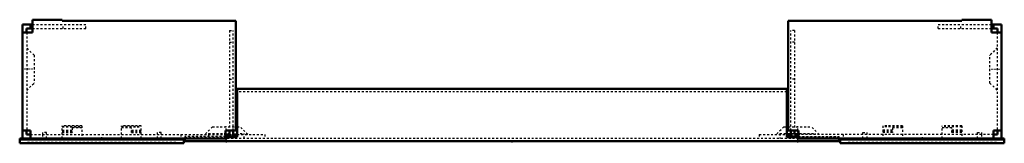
# Model space of a CAD drawing. Header units: millimetres. Extents: x 0 to 2519, y 0 to 1569.
# Tile 4 of 6: x 741 to 1239, y 967 to 1030. Entities that reach past the tile are written whole.
import ezdxf

# ---------------------------------------------------------------- set-up
doc = ezdxf.new("R2010")
doc.units = ezdxf.units.MM
doc.linetypes.add('Center', pattern=[1.5, 0.45, -0.5, 0.05, -0.5])
doc.linetypes.add('Dashed', pattern=[2, 1, -1])
for name, color, linetype, lineweight in [('2d ConnectionPoints', 7, 'Continuous', 50), ('AM_0', 7, 'Continuous', 50), ('AM_7', 7, 'Center', 25), ('AM_9', 6, 'Dashed', 25)]:
    doc.layers.add(name, color=color, linetype=linetype, lineweight=lineweight)

# ---------------------------------------------------------------- blocks, each defined once
blk = doc.blocks.new('46_PF1050_0__P3_3_0_in_PF1050_0__1300')
at = {"layer": 'AM_0'}
for p, q in [((1155.95, 969.9), (1155.95, 967.4)), ((1238.95, 969.4), (1155.95, 969.4)), ((1155.95, 967.4), (1238.95, 967.4)), ((1233.45, 969.9), (1238.95, 969.9)), ((1238.95, 969.9), (1238.95, 967.4))]:
    blk.add_line(p, q, dxfattribs=at)
at = {"layer": 'AM_9'}
for p, q in [((1187.45, 976.2), (1177.45, 976.2)), ((1177.45, 976.2), (1177.45, 969.9)), ((1187.45, 976.2), (1187.45, 969.9)), ((1217.45, 976.2), (1207.45, 976.2)), ((1207.45, 969.9), (1207.45, 976.2)), ((1217.45, 976.2), (1217.45, 969.9)), ((1167.45, 969.9), (1167.45, 972.9)), ((1167.45, 972.9), (1169.45, 972.9)), ((1169.45, 972.9), (1169.45, 969.9)), ((1187.45, 976.01), (1177.45, 976.01)), ((1187.45, 975.67), (1177.45, 975.67)), ((1182.45, 974.12), (1177.45, 974.12)), ((1182.45, 973.37), (1177.45, 973.37)), ((1182.45, 972.94), (1177.45, 972.94)), ((1182.45, 975.24), (1182.45, 972.94)), ((1187.45, 975.24), (1182.45, 975.24)), ((1217.45, 976.01), (1207.45, 976.01)), ((1217.45, 975.67), (1207.45, 975.67)), ((1212.45, 975.24), (1207.45, 975.24)), ((1212.45, 972.94), (1212.45, 975.24)), ((1217.45, 974.12), (1212.45, 974.12)), ((1217.45, 973.37), (1212.45, 973.37)), ((1217.45, 972.94), (1212.45, 972.94)), ((1225.45, 972.9), (1227.45, 972.9)), ((1225.45, 969.9), (1225.45, 972.9)), ((1227.45, 972.9), (1227.45, 971.9)), ((1159.95, 967.9), (1159.95, 967.4)), ((1159.95, 967.9), (1234.95, 967.9)), ((1234.95, 967.9), (1234.95, 967.4))]:
    blk.add_line(p, q, dxfattribs=at)
blk = doc.blocks.new('47_PF1050_0__P5_3_0_in_PF1050_0__1300')
at = {"layer": 'AM_0'}
for p, q in [((1129.65, 973.9), (1129.65, 1029.4)), ((1129.65, 1029.4), (1217.45, 1029.4)), ((1217.45, 1029.4), (1217.45, 1029.9)), ((1217.45, 1029.9), (1232.45, 1029.9)), ((1232.45, 1029.9), (1232.45, 1023.4)), ((1232.45, 1027.4), (1237.45, 1027.4)), ((1233.45, 1025.4), (1233.45, 1027.4)), ((1237.45, 1027.4), (1237.45, 969.9)), ((1235.45, 1025.4), (1232.45, 1025.4)), ((1232.45, 1023.4), (1237.45, 1023.4)), ((1235.45, 1023.4), (1235.45, 1025.4)), ((1128.95, 975.7), (1129.65, 975.7)), ((1128.95, 971.9), (1130.9, 971.9)), ((1134.9, 973.9), (1129.65, 973.9)), ((1130.9, 970.77), (1130.9, 973.9)), ((1132.9, 973.9), (1132.9, 971.9)), ((1132.9, 971.9), (1134.9, 971.9)), ((1134.9, 973.9), (1134.9, 969.9)), ((1233.45, 973.9), (1233.45, 969.9)), ((1233.45, 973.9), (1237.45, 973.9)), ((1233.45, 971.9), (1235.45, 971.9)), ((1235.45, 971.9), (1235.45, 973.9)), ((1233.45, 969.9), (1134.9, 969.9))]:
    blk.add_line(p, q, dxfattribs=at)
at = {"layer": 'AM_7'}
blk.add_line((1231.36, 1004.9), (1237.74, 1004.9), dxfattribs=at)
at = {"layer": 'AM_9'}
for p, q in [((1205.45, 1027.4), (1232.45, 1027.4)), ((1205.45, 1025.4), (1205.45, 1027.4)), ((1216.95, 1025.4), (1216.95, 1027.4)), ((1130.9, 973.9), (1130.9, 1024.4)), ((1132.9, 1024.4), (1130.9, 1024.4)), ((1132.9, 1024.4), (1132.9, 973.9)), ((1205.45, 1025.4), (1232.45, 1025.4)), ((1235.4, 1023.4), (1235.4, 973.9)), ((1132.9, 1018.5), (1130.9, 1018.5)), ((1235.4, 1015.68), (1231.65, 1011.93)), ((1231.65, 997.87), (1231.65, 1011.93)), ((1132.9, 999.9), (1130.9, 999.9)), ((1231.65, 997.87), (1235.4, 994.12)), ((1114.95, 971.9), (1128.95, 971.9)), ((1114.95, 971.9), (1114.95, 969.9)), ((1127.42, 975.7), (1123.62, 971.9)), ((1127.42, 975.7), (1128.95, 975.7)), ((1129.65, 975.7), (1141.48, 975.7)), ((1130.9, 971.9), (1132.9, 971.9)), ((1233.45, 971.9), (1134.9, 971.9)), ((1145.28, 971.9), (1141.48, 975.7)), ((1157.45, 971.9), (1157.45, 969.9)), ((1227.45, 971.9), (1227.45, 969.9)), ((1130.9, 969.9), (1130.9, 970.77))]:
    blk.add_line(p, q, dxfattribs=at)
blk = doc.blocks.new('48_PF1050_0__P3_4_0_in_PF1050_0__1300')
at = {"layer": 'AM_0'}
for p, q in [((740.95, 969.9), (746.45, 969.9)), ((740.95, 969.9), (740.95, 967.4)), ((740.95, 969.4), (823.95, 969.4)), ((740.95, 967.4), (823.95, 967.4)), ((823.95, 969.9), (823.95, 967.4))]:
    blk.add_line(p, q, dxfattribs=at)
at = {"layer": 'AM_9'}
for p, q in [((762.45, 969.9), (762.45, 976.2)), ((772.45, 976.2), (762.45, 976.2)), ((772.45, 976.2), (772.45, 969.9)), ((802.45, 976.2), (792.45, 976.2)), ((792.45, 969.9), (792.45, 976.2)), ((802.45, 969.9), (802.45, 976.2)), ((752.45, 972.9), (752.45, 971.9)), ((754.45, 972.9), (752.45, 972.9)), ((754.45, 969.9), (754.45, 972.9)), ((762.45, 976.01), (772.45, 976.01)), ((762.45, 975.67), (772.45, 975.67)), ((762.45, 974.12), (767.45, 974.12)), ((762.45, 973.37), (767.45, 973.37)), ((762.45, 972.94), (767.45, 972.94)), ((767.45, 975.24), (767.45, 972.94)), ((772.45, 975.24), (767.45, 975.24)), ((792.45, 976.01), (802.45, 976.01)), ((792.45, 975.67), (802.45, 975.67)), ((797.45, 975.24), (792.45, 975.24)), ((797.45, 972.94), (797.45, 975.24)), ((797.45, 974.12), (802.45, 974.12)), ((797.45, 973.37), (802.45, 973.37)), ((797.45, 972.94), (802.45, 972.94)), ((810.45, 972.9), (810.45, 969.9)), ((812.45, 972.9), (810.45, 972.9)), ((812.45, 969.9), (812.45, 972.9)), ((744.95, 967.9), (819.95, 967.9)), ((744.95, 967.9), (744.95, 967.4)), ((819.95, 967.9), (819.95, 967.4))]:
    blk.add_line(p, q, dxfattribs=at)
blk = doc.blocks.new('49_PF1050_0__P5_4_0_in_PF1050_0__1300')
at = {"layer": 'AM_0'}
for p, q in [((742.45, 1027.4), (742.45, 969.9)), ((747.45, 1027.4), (742.45, 1027.4)), ((746.45, 1025.4), (746.45, 1027.4)), ((762.45, 1029.9), (747.45, 1029.9)), ((747.45, 1029.9), (747.45, 1023.4)), ((762.45, 1029.4), (762.45, 1029.9)), ((850.25, 1029.4), (762.45, 1029.4)), ((850.25, 973.9), (850.25, 1029.4)), ((742.45, 1023.4), (747.45, 1023.4)), ((744.45, 1025.4), (747.45, 1025.4)), ((744.45, 1023.4), (744.45, 1025.4)), ((742.45, 973.9), (746.45, 973.9)), ((744.45, 971.9), (744.45, 973.9)), ((746.45, 971.9), (744.45, 971.9)), ((746.45, 969.9), (746.45, 973.9)), ((845, 969.9), (845, 973.9)), ((845, 973.9), (850.25, 973.9)), ((847, 971.9), (845, 971.9)), ((847, 973.9), (847, 971.9)), ((849, 970.77), (849, 973.9)), ((849, 971.9), (850.95, 971.9)), ((850.25, 975.7), (850.95, 975.7)), ((746.45, 969.9), (845, 969.9))]:
    blk.add_line(p, q, dxfattribs=at)
at = {"layer": 'AM_7'}
blk.add_line((748.54, 1004.9), (742.16, 1004.9), dxfattribs=at)
at = {"layer": 'AM_9'}
for p, q in [((747.45, 1027.4), (774.45, 1027.4)), ((762.95, 1025.4), (762.95, 1027.4)), ((774.45, 1025.4), (774.45, 1027.4)), ((744.5, 1023.4), (744.5, 973.9)), ((747.45, 1025.4), (774.45, 1025.4)), ((847, 1024.4), (847, 973.9)), ((847, 1024.4), (849, 1024.4)), ((849, 973.9), (849, 1024.4)), ((847, 1018.5), (849, 1018.5)), ((748.25, 1011.93), (744.5, 1015.68)), ((748.25, 1011.93), (748.25, 997.87)), ((744.5, 994.12), (748.25, 997.87)), ((847, 999.9), (849, 999.9)), ((746.45, 971.9), (845, 971.9)), ((752.45, 971.9), (752.45, 969.9)), ((822.45, 971.9), (822.45, 969.9)), ((838.42, 975.7), (834.62, 971.9)), ((838.42, 975.7), (850.25, 975.7)), ((847, 971.9), (849, 971.9)), ((850.95, 975.7), (852.48, 975.7)), ((850.95, 971.9), (864.95, 971.9)), ((856.28, 971.9), (852.48, 975.7)), ((864.95, 971.9), (864.95, 969.9)), ((849, 969.9), (849, 970.77))]:
    blk.add_line(p, q, dxfattribs=at)
blk = doc.blocks.new('50_PF1050_0__P1_2_0_in_PF1050_0__1300')
at = {"layer": 'AM_0'}
for p, q in [((850.95, 994.9), (850.95, 970.57)), ((1128.95, 994.9), (850.95, 994.9)), ((1128.95, 994.9), (1128.95, 970.57)), ((824.45, 969.9), (824.45, 968.4)), ((1155.45, 968.4), (824.45, 968.4)), ((850.95, 970.77), (845, 970.77)), ((845, 970.57), (850.95, 970.57)), ((1128.95, 970.77), (1134.9, 970.77)), ((1134.9, 970.57), (1128.95, 970.57)), ((1155.45, 969.9), (1155.45, 968.4))]:
    blk.add_line(p, q, dxfattribs=at)
at = {"layer": 'AM_7'}
for p, q in [((845.45, 968.2), (845.45, 975.99)), ((1134.45, 968.2), (1134.45, 975.99))]:
    blk.add_line(p, q, dxfattribs=at)
at = {"layer": 'AM_9'}
for p, q in [((1128.95, 993.4), (850.95, 993.4)), ((836.45, 972.4), (836.45, 969.9)), ((836.45, 972.4), (854.45, 972.4)), ((854.45, 969.9), (854.45, 972.4)), ((1125.45, 972.4), (1125.45, 969.9)), ((1125.45, 972.4), (1143.45, 972.4)), ((1143.45, 969.9), (1143.45, 972.4)), ((845, 970.77), (824.45, 970.77)), ((824.45, 970.77), (824.45, 969.9)), ((824.45, 970.57), (845, 970.57)), ((1134.9, 969.9), (845, 969.9)), ((1134.9, 970.77), (1155.45, 970.77)), ((1155.45, 970.57), (1134.9, 970.57)), ((1155.45, 969.9), (1155.45, 970.77))]:
    blk.add_line(p, q, dxfattribs=at)

msp = doc.modelspace()

# ---------------------------------------------------------------- linework, layer by layer
at = {"layer": '2d ConnectionPoints'}
for p in [(782.45, 969.9), (782.45, 969.9), (782.45, 969.9), (845.45, 969.9), (845.45, 968.4), (989.95, 968.4), (989.95, 968.4), (989.95, 968.4), (989.95, 968.4), (1134.45, 969.9), (1134.45, 968.4), (1197.45, 969.9), (1197.45, 969.9), (1197.45, 969.9)]:
    msp.add_point(p, dxfattribs=at)

# ---------------------------------------------------------------- block references
for name in ['49_PF1050_0__P5_4_0_in_PF1050_0__1300', '47_PF1050_0__P5_3_0_in_PF1050_0__1300', '50_PF1050_0__P1_2_0_in_PF1050_0__1300', '48_PF1050_0__P3_4_0_in_PF1050_0__1300', '46_PF1050_0__P3_3_0_in_PF1050_0__1300']:
    msp.add_blockref(name, (0, 0))

doc.saveas('drawing.dxf')
